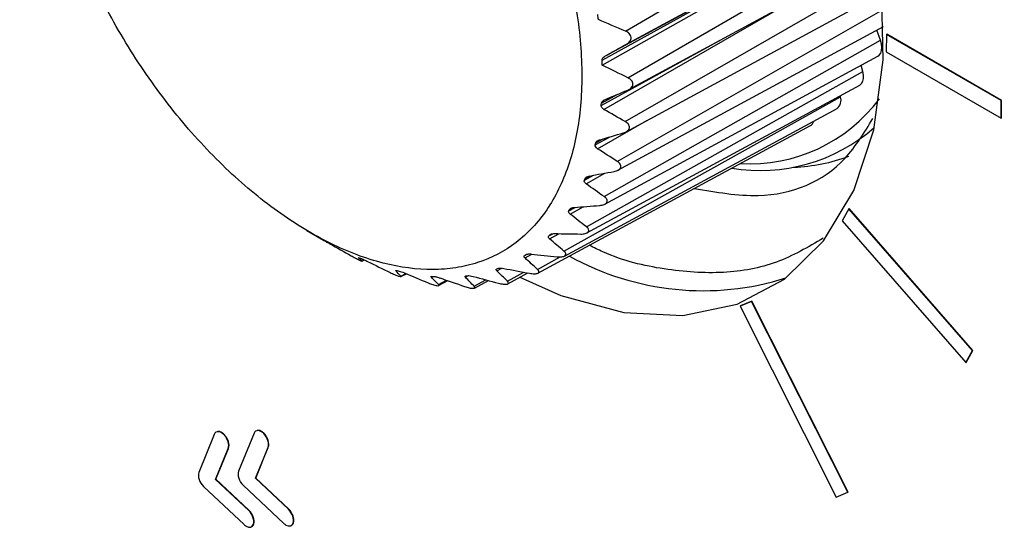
# Model space of a CAD drawing. Header units: millimetres. Extents: x 15231 to 16570, y 10019 to 11489.
# Tile 185 of 206: x 16259 to 16282, y 11255 to 11267. Entities that reach past the tile are written whole.
import ezdxf

# ---------------------------------------------------------------- set-up
doc = ezdxf.new("R2010")
doc.units = ezdxf.units.MM

msp = doc.modelspace()

# ---------------------------------------------------------------- linework, layer by layer
at = {"color": 7, "linetype": 'Continuous', "lineweight": 25}
for p, q in [((16273.07, 11266.561), (16278.755, 11269.888)), ((16273.098, 11266.253), (16278.865, 11269.38)), ((16273.129, 11265.457), (16278.964, 11268.844)), ((16272.52, 11265.872), (16277.621, 11268.697)), ((16272.587, 11265.968), (16277.621, 11268.697)), ((16273.151, 11265.179), (16279.036, 11268.37)), ((16273.065, 11264.424), (16279.093, 11267.895)), ((16273.085, 11264.181), (16279.132, 11267.46)), ((16272.563, 11264.71), (16277.043, 11267.29)), ((16272.877, 11263.483), (16279.155, 11267.068)), ((16272.895, 11263.273), (16279.166, 11266.673)), ((16279.09, 11266.343), (16279.005, 11266.586)), ((16279.232, 11266.483), (16279.225, 11266.071)), ((16279.232, 11266.483), (16279.239, 11266.487)), ((16281.943, 11264.918), (16279.232, 11266.483)), ((16281.95, 11264.922), (16279.239, 11266.487)), ((16272.499, 11264.803), (16275.339, 11266.366)), ((16272.57, 11262.649), (16279.09, 11266.343)), ((16272.586, 11262.472), (16279.032, 11265.967)), ((16279.225, 11266.071), (16281.937, 11264.506)), ((16278.675, 11265.607), (16278.637, 11265.753)), ((16272.149, 11261.937), (16278.675, 11265.607)), ((16272.163, 11261.792), (16278.601, 11265.282)), ((16271.621, 11261.361), (16278.151, 11265.006)), ((16272.503, 11264.856), (16272.892, 11265.07)), ((16278.151, 11265.006), (16278.146, 11265.036)), ((16281.937, 11264.506), (16281.943, 11264.918)), ((16281.943, 11264.918), (16281.95, 11264.922)), ((16281.944, 11264.51), (16281.95, 11264.922)), ((16271.633, 11261.245), (16278.065, 11264.733)), ((16271.007, 11260.842), (16277.436, 11264.327)), ((16272.411, 11263.782), (16273.58, 11264.45)), ((16281.937, 11264.506), (16281.944, 11264.51)), ((16272.358, 11263.871), (16272.713, 11264.066)), ((16272.369, 11263.919), (16272.547, 11264.017)), ((16272.102, 11263.037), (16272.319, 11263.155)), ((16272.143, 11262.953), (16272.585, 11263.204)), ((16272.119, 11263.08), (16272.227, 11263.139)), ((16271.734, 11262.316), (16271.881, 11262.396)), ((16271.757, 11262.352), (16271.822, 11262.387)), ((16271.764, 11262.238), (16272.07, 11262.411)), ((16278.343, 11262.362), (16278.184, 11262.08)), ((16278.343, 11262.362), (16278.35, 11262.366)), ((16281.262, 11259.012), (16278.343, 11262.362)), ((16281.269, 11259.016), (16278.35, 11262.366)), ((16278.184, 11262.08), (16281.103, 11258.73)), ((16265.553, 11261.848), (16265.889, 11261.651)), ((16271.262, 11261.72), (16271.361, 11261.773)), ((16271.28, 11261.651), (16271.501, 11261.774)), ((16271.29, 11261.749), (16271.322, 11261.766)), ((16265.889, 11261.651), (16265.885, 11261.653)), ((16270.694, 11261.259), (16270.75, 11261.29)), ((16270.701, 11261.201), (16270.863, 11261.291)), ((16266.852, 11261.128), (16266.903, 11261.156)), ((16266.855, 11261.124), (16266.909, 11261.153)), ((16270.996, 11260.93), (16271.531, 11261.226)), ((16267.653, 11260.898), (16267.668, 11260.906)), ((16267.769, 11260.772), (16267.884, 11260.835)), ((16267.772, 11260.759), (16267.9, 11260.828)), ((16270.036, 11260.897), (16270.151, 11260.96)), ((16270.285, 11260.652), (16270.671, 11260.864)), ((16270.294, 11260.588), (16270.769, 11260.846)), ((16268.657, 11260.572), (16268.846, 11260.676)), ((16268.662, 11260.547), (16268.879, 11260.664)), ((16269.297, 11260.743), (16269.369, 11260.783)), ((16269.501, 11260.532), (16269.777, 11260.684)), ((16269.508, 11260.489), (16269.837, 11260.668)), ((16276.05, 11260.173), (16275.777, 11260.062)), ((16276.057, 11260.177), (16275.784, 11260.066)), ((16276.05, 11260.173), (16276.057, 11260.177)), ((16278.319, 11255.664), (16276.05, 11260.173)), ((16278.326, 11255.668), (16276.057, 11260.177)), ((16275.777, 11260.062), (16275.784, 11260.066)), ((16275.777, 11260.062), (16278.046, 11255.552)), ((16281.103, 11258.73), (16281.262, 11259.012)), ((16281.11, 11258.734), (16281.269, 11259.016)), ((16281.262, 11259.012), (16281.269, 11259.016)), ((16281.103, 11258.73), (16281.11, 11258.734)), ((16263.367, 11257.032), (16263.002, 11256.135)), ((16263.596, 11257.023), (16263.603, 11257.027)), ((16264.305, 11257.06), (16263.94, 11256.163)), ((16264.534, 11257.051), (16264.541, 11257.055)), ((16263.399, 11255.968), (16263.696, 11256.699)), ((16263.406, 11255.972), (16263.703, 11256.702)), ((16263.696, 11256.699), (16263.703, 11256.702)), ((16264.338, 11255.995), (16264.635, 11256.725)), ((16264.345, 11255.999), (16264.642, 11256.729)), ((16264.635, 11256.725), (16264.642, 11256.729)), ((16263.399, 11255.968), (16263.406, 11255.972)), ((16264.178, 11255.236), (16263.399, 11255.968)), ((16264.185, 11255.24), (16263.406, 11255.972)), ((16264.338, 11255.995), (16264.345, 11255.999)), ((16265.116, 11255.263), (16264.338, 11255.995)), ((16265.123, 11255.267), (16264.345, 11255.999)), ((16263.112, 11255.801), (16264.068, 11254.902)), ((16264.05, 11255.829), (16265.006, 11254.929)), ((16278.046, 11255.552), (16278.319, 11255.664)), ((16278.319, 11255.664), (16278.326, 11255.668)), ((16264.178, 11255.236), (16264.185, 11255.24)), ((16265.116, 11255.263), (16265.123, 11255.267)), ((16264.291, 11254.911), (16264.298, 11254.915)), ((16265.229, 11254.938), (16265.236, 11254.942))]:
    msp.add_line(p, q, dxfattribs=at)
at = {"color": 7, "linetype": 'Continuous', "lineweight": 25, "flags": 128}
for points in [[(16272.524, 11265.758), (16277.623, 11268.639), (16278.77, 11269.288)], [(16270.582, 11260.744), (16271.549, 11260.317), (16273.03, 11259.913), (16274.428, 11259.843), (16275.705, 11260.108), (16276.823, 11260.7), (16277.75, 11261.604), (16278.46, 11262.792), (16278.931, 11264.231), (16279.151, 11265.879), (16279.113, 11267.688)], [(16279.032, 11265.967), (16279.063, 11265.989), (16279.097, 11266.036), (16279.118, 11266.099), (16279.124, 11266.173), (16279.114, 11266.256), (16279.09, 11266.343)], [(16278.601, 11265.282), (16278.605, 11265.285), (16278.647, 11265.322), (16278.676, 11265.376), (16278.691, 11265.443), (16278.69, 11265.522), (16278.675, 11265.607)]]:
    msp.add_lwpolyline(points, dxfattribs=at)
at = {"color": 7, "linetype": 'Continuous', "lineweight": 25}
for centre, radius, start, end in [((16277.912, 11264.93), 0.25, 307.7282, 17.511), ((16276.017, 11267.212), 3.787, 266.4914, 323.5777), ((16277.345, 11264.478), 0.176, 300.9872, 345.6159), ((16276.251, 11267.341), 4.075, 260.5211, 311.3187), ((16276.881, 11267.548), 4.206, 272.2658, 290.3838), ((16274.905, 11266.925), 6.498, 240.9444, 287.5079)]:
    msp.add_arc(centre, radius, start, end, dxfattribs=at)
for points, knots in [([(16242.01, 11336.148), (16246.124, 11331.73), (16250.506, 11327.414), (16259.799, 11318.979), (16264.71, 11314.86), (16272.477, 11308.832), (16275.135, 11306.847), (16280.565, 11302.94), (16283.338, 11301.017), (16291.834, 11295.342), (16297.73, 11291.682), (16306.925, 11286.378), (16310.048, 11284.641), (16314.822, 11282.082), (16316.426, 11281.237), (16319.657, 11279.567), (16321.284, 11278.742), (16329.476, 11274.661), (16336.214, 11271.545), (16350.054, 11265.608), (16357.155, 11262.787), (16371.722, 11257.44), (16379.188, 11254.914), (16386.84, 11252.539)], [0, 0, 0, 0, 0.125, 0.125, 0.25, 0.25, 0.3125, 0.3125, 0.375, 0.375, 0.5, 0.5, 0.5625, 0.5625, 0.59375, 0.59375, 0.625, 0.625, 0.75, 0.75, 0.875, 0.875, 1, 1, 1, 1]), ([(16381.514, 11250.941), (16374.179, 11253.297), (16367.008, 11255.793), (16352.99, 11261.061), (16346.143, 11263.834), (16337.787, 11267.474), (16336.126, 11268.211), (16332.824, 11269.702), (16331.183, 11270.456), (16326.299, 11272.742), (16323.093, 11274.296), (16313.626, 11279.05), (16307.515, 11282.341), (16298.648, 11287.459), (16295.743, 11289.195), (16290.032, 11292.73), (16287.225, 11294.529), (16278.986, 11299.998), (16273.726, 11303.744), (16263.671, 11311.439), (16258.875, 11315.387), (16253.173, 11320.448), (16252.047, 11321.467), (16249.828, 11323.514), (16248.734, 11324.543), (16245.503, 11327.642), (16243.413, 11329.728), (16241.387, 11331.834)], [0, 0, 0, 0, 0.125, 0.125, 0.25, 0.25, 0.28125, 0.28125, 0.3125, 0.3125, 0.375, 0.375, 0.5, 0.5, 0.5625, 0.5625, 0.625, 0.625, 0.75, 0.75, 0.875, 0.875, 0.90625, 0.90625, 0.9375, 0.9375, 1, 1, 1, 1]), ([(16374.082, 11242.285), (16360.869, 11248.333), (16348.159, 11254.49), (16332.91, 11262.305), (16329.89, 11263.875), (16323.938, 11267.015), (16321.002, 11268.586), (16312.319, 11273.303), (16306.693, 11276.453), (16298.499, 11281.185), (16295.809, 11282.763), (16291.835, 11285.133), (16290.52, 11285.923), (16287.917, 11287.5), (16286.628, 11288.288), (16280.248, 11292.22), (16275.344, 11295.348), (16261.224, 11304.682), (16252.598, 11310.838), (16244.756, 11316.943)], [0, 0, 0, 0, 0.25, 0.25, 0.3125, 0.3125, 0.375, 0.375, 0.5, 0.5, 0.5625, 0.5625, 0.59375, 0.59375, 0.625, 0.625, 0.75, 0.75, 1, 1, 1, 1]), ([(16265.154, 11276.855), (16264.732, 11277.062), (16264.319, 11277.216), (16263.512, 11277.423), (16263.114, 11277.474), (16262.367, 11277.469), (16262.015, 11277.414), (16261.519, 11277.252), (16261.358, 11277.184), (16261.054, 11277.024), (16260.911, 11276.932), (16260.503, 11276.619), (16260.261, 11276.362), (16259.846, 11275.752), (16259.678, 11275.407), (16259.482, 11274.833), (16259.427, 11274.632), (16259.335, 11274.211), (16259.299, 11273.99), (16259.223, 11273.312), (16259.214, 11272.836), (16259.261, 11272.085), (16259.287, 11271.828), (16259.36, 11271.306), (16259.406, 11271.043), (16259.574, 11270.249), (16259.725, 11269.712), (16260.01, 11268.895), (16260.115, 11268.622), (16260.34, 11268.083), (16260.581, 11267.55), (16260.854, 11267.027), (16261.144, 11266.51), (16261.298, 11266.252), (16261.777, 11265.5), (16262.119, 11265.025), (16262.847, 11264.13), (16263.237, 11263.706), (16264.032, 11262.944), (16264.44, 11262.604), (16265.065, 11262.155), (16265.277, 11262.014), (16265.697, 11261.761), (16265.906, 11261.646), (16266.531, 11261.34), (16266.943, 11261.184), (16267.758, 11260.975), (16268.148, 11260.925), (16268.707, 11260.928), (16268.889, 11260.942), (16269.244, 11260.997), (16269.418, 11261.038), (16269.913, 11261.2), (16270.215, 11261.358), (16270.625, 11261.671), (16270.755, 11261.789), (16270.998, 11262.047), (16271.11, 11262.188), (16271.418, 11262.64), (16271.587, 11262.983), (16271.785, 11263.562), (16271.842, 11263.765), (16271.933, 11264.185), (16272.004, 11264.619), (16272.035, 11265.083), (16272.045, 11265.561), (16272.04, 11265.809), (16271.993, 11266.564), (16271.921, 11267.081), (16271.753, 11267.875), (16271.688, 11268.143), (16271.536, 11268.686), (16271.45, 11268.958), (16271.167, 11269.77), (16270.943, 11270.306), (16270.556, 11271.103), (16270.417, 11271.368), (16270.127, 11271.888), (16269.975, 11272.142), (16269.5, 11272.888), (16269.159, 11273.364), (16268.422, 11274.27), (16268.039, 11274.687), (16267.444, 11275.256), (16267.243, 11275.437), (16266.832, 11275.78), (16266.623, 11275.943), (16265.996, 11276.394), (16265.576, 11276.648), (16265.154, 11276.855)], [0, 0, 0, 0, 0.03125, 0.03125, 0.0625, 0.0625, 0.09375, 0.09375, 0.109375, 0.109375, 0.125, 0.125, 0.15625, 0.15625, 0.1875, 0.1875, 0.203125, 0.203125, 0.21875, 0.21875, 0.25, 0.25, 0.265625, 0.265625, 0.28125, 0.28125, 0.3125, 0.3125, 0.328125, 0.328125, 0.34375, 0.359375, 0.359375, 0.375, 0.375, 0.40625, 0.40625, 0.4375, 0.4375, 0.46875, 0.46875, 0.484375, 0.484375, 0.5, 0.5, 0.53125, 0.53125, 0.5625, 0.5625, 0.578125, 0.578125, 0.59375, 0.59375, 0.625, 0.625, 0.640625, 0.640625, 0.65625, 0.65625, 0.6875, 0.6875, 0.703125, 0.703125, 0.71875, 0.734375, 0.734375, 0.75, 0.75, 0.78125, 0.78125, 0.796875, 0.796875, 0.8125, 0.8125, 0.84375, 0.84375, 0.859375, 0.859375, 0.875, 0.875, 0.90625, 0.90625, 0.9375, 0.9375, 0.953125, 0.953125, 0.96875, 0.96875, 1, 1, 1, 1]), ([(16273.098, 11266.253), (16273.13, 11266.271), (16273.157, 11266.293), (16273.197, 11266.348), (16273.207, 11266.38), (16273.201, 11266.446), (16273.185, 11266.477), (16273.136, 11266.528), (16273.104, 11266.547), (16273.07, 11266.561)], [0, 0, 0, 0, 0.25, 0.25, 0.5, 0.5, 0.75, 0.75, 1, 1, 1, 1]), ([(16272.52, 11265.872), (16272.519, 11265.881), (16272.521, 11265.891), (16272.524, 11265.9), (16272.527, 11265.91), (16272.533, 11265.921), (16272.54, 11265.93), (16272.55, 11265.942), (16272.563, 11265.953), (16272.577, 11265.962), (16272.58, 11265.964), (16272.584, 11265.966), (16272.587, 11265.968)], [0.0000061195, 0.0000061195, 0.0000061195, 0.0000061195, 0.0000397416, 0.0000397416, 0.0000397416, 0.0000792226, 0.0000792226, 0.0000792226, 0.0001329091, 0.0001329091, 0.0001329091, 0.0001450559, 0.0001450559, 0.0001450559, 0.0001450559]), ([(16273.124, 11265.167), (16273.157, 11265.18), (16273.187, 11265.199), (16273.232, 11265.247), (16273.247, 11265.277), (16273.248, 11265.338), (16273.235, 11265.369), (16273.191, 11265.42), (16273.162, 11265.441), (16273.129, 11265.457)], [0, 0, 0, 0, 0.25, 0.25, 0.5, 0.5, 0.75, 0.75, 1, 1, 1, 1]), ([(16272.563, 11264.71), (16272.55, 11264.718), (16272.537, 11264.727), (16272.527, 11264.737), (16272.518, 11264.746), (16272.51, 11264.757), (16272.506, 11264.768), (16272.501, 11264.779), (16272.498, 11264.79), (16272.499, 11264.802), (16272.499, 11264.802), (16272.499, 11264.802), (16272.499, 11264.803)], [0.0000085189, 0.0000085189, 0.0000085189, 0.0000085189, 0.0000581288, 0.0000581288, 0.0000581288, 0.0001022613, 0.0001022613, 0.0001022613, 0.000146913, 0.000146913, 0.000146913, 0.00014768, 0.00014768, 0.00014768, 0.00014768]), ([(16272.503, 11264.856), (16272.504, 11264.865), (16272.507, 11264.874), (16272.511, 11264.882), (16272.516, 11264.892), (16272.523, 11264.901), (16272.532, 11264.909), (16272.543, 11264.92), (16272.557, 11264.929), (16272.573, 11264.936), (16272.576, 11264.937), (16272.579, 11264.938), (16272.581, 11264.94)], [0.0000046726, 0.0000046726, 0.0000046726, 0.0000046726, 0.0000398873, 0.0000398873, 0.0000398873, 0.000079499, 0.000079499, 0.000079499, 0.0001337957, 0.0001337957, 0.0001337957, 0.0001436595, 0.0001436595, 0.0001436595, 0.0001436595]), ([(16273.025, 11264.157), (16273.06, 11264.167), (16273.093, 11264.182), (16273.144, 11264.223), (16273.161, 11264.249), (16273.169, 11264.306), (16273.16, 11264.335), (16273.122, 11264.386), (16273.096, 11264.407), (16273.065, 11264.424)], [0, 0, 0, 0, 0.25, 0.25, 0.5, 0.5, 0.75, 0.75, 1, 1, 1, 1]), ([(16274.702, 11262.845), (16275.213, 11262.755), (16276.573, 11262.516), (16278.084, 11263.14), (16278.709, 11264.163), (16278.912, 11264.495)], [0, 0, 0, 0, 0.289015, 0.7693, 1, 1, 1, 1]), ([(16272.369, 11263.919), (16272.371, 11263.928), (16272.375, 11263.936), (16272.381, 11263.944), (16272.387, 11263.952), (16272.395, 11263.96), (16272.404, 11263.966), (16272.417, 11263.975), (16272.433, 11263.983), (16272.45, 11263.988), (16272.452, 11263.989), (16272.454, 11263.99), (16272.457, 11263.99)], [0.0000035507, 0.0000035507, 0.0000035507, 0.0000035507, 0.0000399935, 0.0000399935, 0.0000399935, 0.0000796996, 0.0000796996, 0.0000796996, 0.0001344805, 0.0001344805, 0.0001344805, 0.0001425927, 0.0001425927, 0.0001425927, 0.0001425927]), ([(16272.805, 11263.243), (16272.841, 11263.25), (16272.875, 11263.261), (16272.931, 11263.294), (16272.952, 11263.317), (16272.967, 11263.367), (16272.961, 11263.394), (16272.93, 11263.443), (16272.906, 11263.465), (16272.877, 11263.483)], [0, 0, 0, 0, 0.25, 0.25, 0.5, 0.5, 0.75, 0.75, 1, 1, 1, 1]), ([(16272.119, 11263.08), (16272.122, 11263.088), (16272.127, 11263.095), (16272.134, 11263.102), (16272.141, 11263.109), (16272.151, 11263.115), (16272.161, 11263.12), (16272.175, 11263.127), (16272.192, 11263.132), (16272.209, 11263.136), (16272.211, 11263.136), (16272.214, 11263.136), (16272.216, 11263.137)], [0.0000026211, 0.0000026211, 0.0000026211, 0.0000026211, 0.0000400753, 0.0000400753, 0.0000400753, 0.0000798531, 0.0000798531, 0.0000798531, 0.0001350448, 0.0001350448, 0.0001350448, 0.0001417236, 0.0001417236, 0.0001417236, 0.0001417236]), ([(16272.466, 11262.441), (16272.503, 11262.444), (16272.539, 11262.451), (16272.599, 11262.476), (16272.623, 11262.494), (16272.645, 11262.538), (16272.643, 11262.563), (16272.618, 11262.609), (16272.596, 11262.63), (16272.57, 11262.649)], [0, 0, 0, 0, 0.25, 0.25, 0.5, 0.5, 0.75, 0.75, 1, 1, 1, 1]), ([(16271.757, 11262.352), (16271.761, 11262.359), (16271.768, 11262.365), (16271.776, 11262.37), (16271.784, 11262.376), (16271.794, 11262.38), (16271.806, 11262.384), (16271.821, 11262.389), (16271.839, 11262.392), (16271.857, 11262.394), (16271.858, 11262.394), (16271.86, 11262.394), (16271.862, 11262.394)], [0.000001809, 0.000001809, 0.000001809, 0.000001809, 0.0000401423, 0.0000401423, 0.0000401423, 0.0000799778, 0.0000799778, 0.0000799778, 0.0001355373, 0.0001355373, 0.0001355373, 0.000140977, 0.000140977, 0.000140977, 0.000140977]), ([(16271.29, 11261.749), (16271.296, 11261.754), (16271.303, 11261.759), (16271.312, 11261.763), (16271.322, 11261.767), (16271.333, 11261.77), (16271.345, 11261.772), (16271.361, 11261.775), (16271.379, 11261.776), (16271.398, 11261.776), (16271.399, 11261.776), (16271.4, 11261.776), (16271.402, 11261.776)], [0.0000010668, 0.0000010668, 0.0000010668, 0.0000010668, 0.000040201, 0.000040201, 0.000040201, 0.0000800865, 0.0000800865, 0.0000800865, 0.0001359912, 0.0001359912, 0.0001359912, 0.0001403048, 0.0001403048, 0.0001403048, 0.0001403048]), ([(16272.015, 11261.766), (16272.052, 11261.765), (16272.089, 11261.768), (16272.153, 11261.785), (16272.18, 11261.799), (16272.208, 11261.835), (16272.209, 11261.857), (16272.191, 11261.899), (16272.173, 11261.919), (16272.149, 11261.937)], [0, 0, 0, 0, 0.25, 0.25, 0.5, 0.5, 0.75, 0.75, 1, 1, 1, 1]), ([(16265.885, 11261.653), (16265.884, 11261.654), (16265.885, 11261.653), (16265.889, 11261.651), (16265.892, 11261.649), (16265.896, 11261.647), (16265.903, 11261.643), (16265.909, 11261.64), (16265.916, 11261.635), (16265.925, 11261.631), (16265.926, 11261.63), (16265.927, 11261.629), (16265.928, 11261.629)], [0.0000006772, 0.0000006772, 0.0000006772, 0.0000006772, 0.0000561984, 0.0000561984, 0.0000561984, 0.0000990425, 0.0000990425, 0.0000990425, 0.0001357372, 0.0001357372, 0.0001357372, 0.0001404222, 0.0001404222, 0.0001404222, 0.0001404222]), ([(16265.976, 11261.602), (16265.984, 11261.597), (16265.993, 11261.592), (16266.002, 11261.587), (16266.013, 11261.581), (16266.024, 11261.574), (16266.036, 11261.568), (16266.051, 11261.559), (16266.067, 11261.55), (16266.082, 11261.542), (16266.086, 11261.54), (16266.089, 11261.538), (16266.093, 11261.535)], [0.0000058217, 0.0000058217, 0.0000058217, 0.0000058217, 0.0000391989, 0.0000391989, 0.0000391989, 0.0000781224, 0.0000781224, 0.0000781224, 0.000131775, 0.000131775, 0.000131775, 0.0001455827, 0.0001455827, 0.0001455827, 0.0001455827]), ([(16277.74, 11261.669), (16277.383, 11261.458), (16276.671, 11261.038), (16275.39, 11260.803), (16274.008, 11260.901), (16272.927, 11261.147), (16272.327, 11261.446), (16272.219, 11261.499)], [0, 0, 0, 0, 0.237453, 0.472378, 0.714118, 0.948974, 1, 1, 1, 1]), ([(16270.727, 11261.281), (16270.733, 11261.285), (16270.742, 11261.288), (16270.752, 11261.291), (16270.762, 11261.293), (16270.774, 11261.295), (16270.786, 11261.295), (16270.803, 11261.296), (16270.822, 11261.295), (16270.841, 11261.294), (16270.842, 11261.293), (16270.843, 11261.293), (16270.844, 11261.293)], [0.0000003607, 0.0000003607, 0.0000003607, 0.0000003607, 0.0000402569, 0.0000402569, 0.0000402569, 0.0000801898, 0.0000801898, 0.0000801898, 0.0001364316, 0.0001364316, 0.0001364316, 0.0001396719, 0.0001396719, 0.0001396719, 0.0001396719]), ([(16271.459, 11261.228), (16271.497, 11261.224), (16271.534, 11261.223), (16271.602, 11261.232), (16271.631, 11261.241), (16271.665, 11261.269), (16271.67, 11261.287), (16271.658, 11261.324), (16271.642, 11261.343), (16271.621, 11261.361)], [0, 0, 0, 0, 0.25, 0.25, 0.5, 0.5, 0.75, 0.75, 1, 1, 1, 1]), ([(16266.598, 11261.252), (16266.629, 11261.235), (16266.663, 11261.217), (16266.73, 11261.181), (16266.764, 11261.163), (16266.818, 11261.137), (16266.837, 11261.129), (16266.856, 11261.122), (16266.857, 11261.124), (16266.852, 11261.128)], [0, 0, 0, 0, 0.25, 0.25, 0.5, 0.5, 0.75, 0.75, 1, 1, 1, 1]), ([(16266.862, 11261.174), (16266.869, 11261.171), (16266.877, 11261.167), (16266.886, 11261.164), (16266.897, 11261.159), (16266.909, 11261.154), (16266.92, 11261.148), (16266.936, 11261.141), (16266.952, 11261.133), (16266.968, 11261.126), (16266.973, 11261.123), (16266.978, 11261.121), (16266.983, 11261.118)], [0.0000077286, 0.0000077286, 0.0000077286, 0.0000077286, 0.0000389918, 0.0000389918, 0.0000389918, 0.0000777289, 0.0000777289, 0.0000777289, 0.0001305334, 0.0001305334, 0.0001305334, 0.0001474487, 0.0001474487, 0.0001474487, 0.0001474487]), ([(16270.701, 11261.201), (16270.693, 11261.208), (16270.687, 11261.216), (16270.683, 11261.223), (16270.68, 11261.23), (16270.679, 11261.236), (16270.68, 11261.242), (16270.682, 11261.249), (16270.686, 11261.254), (16270.693, 11261.259), (16270.693, 11261.259), (16270.694, 11261.259), (16270.694, 11261.259)], [0.0000095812, 0.0000095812, 0.0000095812, 0.0000095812, 0.0000588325, 0.0000588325, 0.0000588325, 0.0001028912, 0.0001028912, 0.0001028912, 0.0001474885, 0.0001474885, 0.0001474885, 0.0001490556, 0.0001490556, 0.0001490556, 0.0001490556]), ([(16267.52, 11260.855), (16267.553, 11260.839), (16267.588, 11260.822), (16267.657, 11260.793), (16267.692, 11260.779), (16267.745, 11260.761), (16267.762, 11260.758), (16267.777, 11260.76), (16267.776, 11260.765), (16267.769, 11260.772)], [0, 0, 0, 0, 0.25, 0.25, 0.5, 0.5, 0.75, 0.75, 1, 1, 1, 1]), ([(16267.653, 11260.898), (16267.649, 11260.901), (16267.648, 11260.904), (16267.65, 11260.906), (16267.651, 11260.907), (16267.655, 11260.908), (16267.661, 11260.908), (16267.665, 11260.907), (16267.672, 11260.906), (16267.68, 11260.904), (16267.681, 11260.904), (16267.682, 11260.904), (16267.684, 11260.903)], [0.0000028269, 0.0000028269, 0.0000028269, 0.0000028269, 0.0000568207, 0.0000568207, 0.0000568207, 0.0000999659, 0.0000999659, 0.0000999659, 0.0001368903, 0.0001368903, 0.0001368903, 0.0001424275, 0.0001424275, 0.0001424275, 0.0001424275]), ([(16270.036, 11260.897), (16270.029, 11260.903), (16270.024, 11260.91), (16270.022, 11260.916), (16270.02, 11260.922), (16270.02, 11260.927), (16270.023, 11260.932), (16270.025, 11260.936), (16270.029, 11260.939), (16270.036, 11260.942), (16270.037, 11260.942), (16270.038, 11260.943), (16270.039, 11260.943)], [0.0000072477, 0.0000072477, 0.0000072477, 0.0000072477, 0.0000581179, 0.0000581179, 0.0000581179, 0.0001018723, 0.0001018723, 0.0001018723, 0.0001391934, 0.0001391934, 0.0001391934, 0.0001465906, 0.0001465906, 0.0001465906, 0.0001465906]), ([(16270.077, 11260.957), (16270.09, 11260.961), (16270.109, 11260.963), (16270.152, 11260.962), (16270.175, 11260.959), (16270.198, 11260.954)], [0, 0, 0, 0, 0.5, 0.5, 1, 1, 1, 1]), ([(16270.81, 11260.838), (16270.847, 11260.831), (16270.885, 11260.827), (16270.954, 11260.827), (16270.985, 11260.831), (16271.025, 11260.85), (16271.033, 11260.865), (16271.027, 11260.897), (16271.014, 11260.913), (16270.996, 11260.93)], [0, 0, 0, 0, 0.25, 0.25, 0.5, 0.5, 0.75, 0.75, 1, 1, 1, 1]), ([(16268.417, 11260.611), (16268.452, 11260.597), (16268.488, 11260.583), (16268.559, 11260.56), (16268.594, 11260.551), (16268.644, 11260.542), (16268.66, 11260.544), (16268.671, 11260.554), (16268.667, 11260.562), (16268.657, 11260.572)], [0, 0, 0, 0, 0.25, 0.25, 0.5, 0.5, 0.75, 0.75, 1, 1, 1, 1]), ([(16268.565, 11260.761), (16268.57, 11260.76), (16268.575, 11260.76), (16268.58, 11260.759), (16268.59, 11260.757), (16268.601, 11260.755), (16268.613, 11260.752), (16268.628, 11260.749), (16268.644, 11260.744), (16268.659, 11260.739), (16268.669, 11260.736), (16268.679, 11260.733), (16268.689, 11260.73)], [0.0000166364, 0.0000166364, 0.0000166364, 0.0000166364, 0.0000381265, 0.0000381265, 0.0000381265, 0.0000760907, 0.0000760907, 0.0000760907, 0.0001252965, 0.0001252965, 0.0001252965, 0.0001563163, 0.0001563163, 0.0001563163, 0.0001563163]), ([(16269.297, 11260.743), (16269.291, 11260.749), (16269.288, 11260.755), (16269.287, 11260.76), (16269.286, 11260.764), (16269.288, 11260.768), (16269.291, 11260.771), (16269.295, 11260.773), (16269.3, 11260.775), (16269.307, 11260.777), (16269.308, 11260.777), (16269.309, 11260.777), (16269.311, 11260.777)], [0.000005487, 0.000005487, 0.000005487, 0.000005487, 0.0000575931, 0.0000575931, 0.0000575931, 0.0001011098, 0.0001011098, 0.0001011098, 0.0001382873, 0.0001382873, 0.0001382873, 0.0001449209, 0.0001449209, 0.0001449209, 0.0001449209]), ([(16270.077, 11260.603), (16270.114, 11260.594), (16270.151, 11260.586), (16270.222, 11260.577), (16270.255, 11260.577), (16270.299, 11260.587), (16270.31, 11260.598), (16270.31, 11260.623), (16270.3, 11260.637), (16270.285, 11260.652)], [0, 0, 0, 0, 0.25, 0.25, 0.5, 0.5, 0.75, 0.75, 1, 1, 1, 1]), ([(16269.275, 11260.527), (16269.311, 11260.515), (16269.348, 11260.504), (16269.419, 11260.488), (16269.453, 11260.483), (16269.501, 11260.484), (16269.514, 11260.49), (16269.52, 11260.508), (16269.513, 11260.519), (16269.501, 11260.532)], [0, 0, 0, 0, 0.25, 0.25, 0.5, 0.5, 0.75, 0.75, 1, 1, 1, 1]), ([(16263.603, 11257.027), (16263.577, 11257.049), (16263.527, 11257.091), (16263.465, 11257.106), (16263.439, 11257.094), (16263.433, 11257.091)], [0, 0, 0, 0, 0.434681, 0.855418, 1, 1, 1, 1]), ([(16264.541, 11257.055), (16264.515, 11257.076), (16264.465, 11257.118), (16264.403, 11257.133), (16264.377, 11257.121), (16264.371, 11257.118)], [0, 0, 0, 0, 0.433728, 0.853898, 1, 1, 1, 1]), ([(16264.262, 11254.864), (16264.267, 11254.867), (16264.283, 11254.878), (16264.292, 11254.899), (16264.298, 11254.915)], [0, 0, 0, 0, 0.286838, 1, 1, 1, 1]), ([(16265.2, 11254.891), (16265.205, 11254.894), (16265.222, 11254.905), (16265.23, 11254.927), (16265.236, 11254.942)], [0, 0, 0, 0, 0.290269, 1, 1, 1, 1])]:
    msp.add_open_spline(points, degree=3, knots=knots, dxfattribs=at)
for points in [[(16272.434, 11266.831), (16272.429, 11266.87), (16272.423, 11266.91), (16272.417, 11266.95)], [(16273.07, 11266.561), (16272.857, 11266.65), (16272.645, 11266.739), (16272.434, 11266.831)], [(16272.587, 11265.968), (16272.757, 11266.063), (16272.927, 11266.158), (16273.098, 11266.253)], [(16272.524, 11265.758), (16272.523, 11265.796), (16272.521, 11265.834), (16272.52, 11265.872)], [(16273.129, 11265.457), (16272.927, 11265.556), (16272.725, 11265.656), (16272.524, 11265.758)], [(16272.581, 11264.94), (16272.762, 11265.015), (16272.943, 11265.091), (16273.124, 11265.167)], [(16272.499, 11264.803), (16272.501, 11264.82), (16272.502, 11264.838), (16272.503, 11264.856)], [(16273.065, 11264.424), (16272.897, 11264.518), (16272.73, 11264.614), (16272.563, 11264.71)], [(16272.457, 11263.99), (16272.646, 11264.046), (16272.836, 11264.101), (16273.025, 11264.157)], [(16272.411, 11263.782), (16272.376, 11263.804), (16272.351, 11263.838), (16272.358, 11263.871)], [(16272.358, 11263.871), (16272.362, 11263.887), (16272.366, 11263.903), (16272.369, 11263.919)], [(16272.877, 11263.483), (16272.721, 11263.581), (16272.566, 11263.681), (16272.411, 11263.782)], [(16272.216, 11263.137), (16272.412, 11263.172), (16272.608, 11263.207), (16272.805, 11263.243)], [(16272.143, 11262.953), (16272.111, 11262.976), (16272.09, 11263.008), (16272.102, 11263.037)], [(16272.102, 11263.037), (16272.108, 11263.051), (16272.113, 11263.066), (16272.119, 11263.08)], [(16272.57, 11262.649), (16272.427, 11262.749), (16272.285, 11262.85), (16272.143, 11262.953)], [(16271.764, 11262.238), (16271.735, 11262.261), (16271.719, 11262.291), (16271.734, 11262.316)], [(16271.734, 11262.316), (16271.742, 11262.328), (16271.749, 11262.34), (16271.757, 11262.352)], [(16272.149, 11261.937), (16272.02, 11262.036), (16271.891, 11262.137), (16271.764, 11262.238)], [(16271.862, 11262.394), (16272.063, 11262.409), (16272.264, 11262.425), (16272.466, 11262.441)], [(16271.262, 11261.72), (16271.272, 11261.729), (16271.281, 11261.739), (16271.29, 11261.749)], [(16271.402, 11261.776), (16271.606, 11261.772), (16271.81, 11261.768), (16272.015, 11261.766)], [(16265.928, 11261.629), (16265.944, 11261.62), (16265.96, 11261.611), (16265.976, 11261.602)], [(16266.093, 11261.535), (16266.261, 11261.44), (16266.43, 11261.346), (16266.598, 11261.252)], [(16271.28, 11261.651), (16271.255, 11261.673), (16271.243, 11261.7), (16271.262, 11261.72)], [(16271.621, 11261.361), (16271.507, 11261.456), (16271.393, 11261.553), (16271.28, 11261.651)], [(16270.844, 11261.293), (16271.049, 11261.271), (16271.254, 11261.249), (16271.459, 11261.228)], [(16266.766, 11261.213), (16266.798, 11261.2), (16266.83, 11261.187), (16266.862, 11261.174)], [(16266.852, 11261.128), (16266.822, 11261.156), (16266.793, 11261.184), (16266.766, 11261.213)], [(16266.983, 11261.118), (16267.162, 11261.029), (16267.341, 11260.941), (16267.52, 11260.855)], [(16270.694, 11261.259), (16270.705, 11261.267), (16270.716, 11261.274), (16270.727, 11261.281)], [(16270.996, 11260.93), (16270.897, 11261.019), (16270.798, 11261.109), (16270.701, 11261.201)], [(16267.769, 11260.772), (16267.729, 11260.813), (16267.69, 11260.855), (16267.653, 11260.898)], [(16267.684, 11260.903), (16267.699, 11260.899), (16267.715, 11260.896), (16267.73, 11260.892)], [(16267.73, 11260.892), (16267.762, 11260.884), (16267.811, 11260.866), (16267.853, 11260.848)], [(16267.853, 11260.848), (16268.041, 11260.768), (16268.229, 11260.689), (16268.417, 11260.611)], [(16270.285, 11260.652), (16270.201, 11260.732), (16270.118, 11260.814), (16270.036, 11260.897)], [(16270.039, 11260.943), (16270.052, 11260.948), (16270.065, 11260.952), (16270.077, 11260.957)], [(16270.198, 11260.954), (16270.401, 11260.915), (16270.605, 11260.876), (16270.81, 11260.838)], [(16268.477, 11260.767), (16268.506, 11260.765), (16268.536, 11260.763), (16268.565, 11260.761)], [(16268.657, 11260.572), (16268.595, 11260.636), (16268.535, 11260.701), (16268.477, 11260.767)], [(16268.689, 11260.73), (16268.884, 11260.661), (16269.079, 11260.594), (16269.275, 11260.527)], [(16269.501, 11260.532), (16269.432, 11260.601), (16269.364, 11260.672), (16269.297, 11260.743)], [(16269.311, 11260.777), (16269.325, 11260.779), (16269.338, 11260.781), (16269.352, 11260.782)], [(16269.352, 11260.782), (16269.381, 11260.786), (16269.43, 11260.778), (16269.475, 11260.765)], [(16269.475, 11260.765), (16269.676, 11260.71), (16269.876, 11260.656), (16270.077, 11260.603)], [(16263.596, 11257.023), (16263.505, 11257.116), (16263.402, 11257.12), (16263.367, 11257.032)], [(16264.534, 11257.051), (16264.443, 11257.142), (16264.341, 11257.147), (16264.305, 11257.06)], [(16263.696, 11256.699), (16263.732, 11256.786), (16263.687, 11256.931), (16263.596, 11257.023)], [(16263.703, 11256.702), (16263.739, 11256.79), (16263.694, 11256.935), (16263.603, 11257.027)], [(16264.635, 11256.725), (16264.67, 11256.812), (16264.625, 11256.958), (16264.534, 11257.051)], [(16264.642, 11256.729), (16264.677, 11256.816), (16264.632, 11256.962), (16264.541, 11257.055)], [(16263.002, 11256.135), (16262.985, 11256.092), (16262.986, 11256.031), (16263.007, 11255.968)], [(16263.007, 11255.968), (16263.028, 11255.905), (16263.066, 11255.844), (16263.112, 11255.801)], [(16263.94, 11256.163), (16263.923, 11256.119), (16263.925, 11256.058), (16263.946, 11255.995)], [(16263.946, 11255.995), (16263.966, 11255.932), (16264.004, 11255.872), (16264.05, 11255.829)], [(16264.298, 11254.915), (16264.328, 11255.008), (16264.278, 11255.153), (16264.185, 11255.24)], [(16265.229, 11254.938), (16265.259, 11255.03), (16265.209, 11255.176), (16265.116, 11255.263)], [(16265.236, 11254.942), (16265.267, 11255.034), (16265.216, 11255.18), (16265.123, 11255.267)], [(16264.291, 11254.911), (16264.321, 11255.004), (16264.27, 11255.149), (16264.178, 11255.236)], [(16264.068, 11254.902), (16264.085, 11254.886), (16264.103, 11254.873), (16264.12, 11254.864)], [(16264.12, 11254.864), (16264.196, 11254.82), (16264.266, 11254.836), (16264.291, 11254.911)], [(16265.006, 11254.929), (16265.023, 11254.913), (16265.041, 11254.9), (16265.058, 11254.89)], [(16265.058, 11254.89), (16265.134, 11254.846), (16265.205, 11254.863), (16265.229, 11254.938)]]:
    msp.add_open_spline(points, degree=3, dxfattribs=at)

doc.saveas('drawing.dxf')
